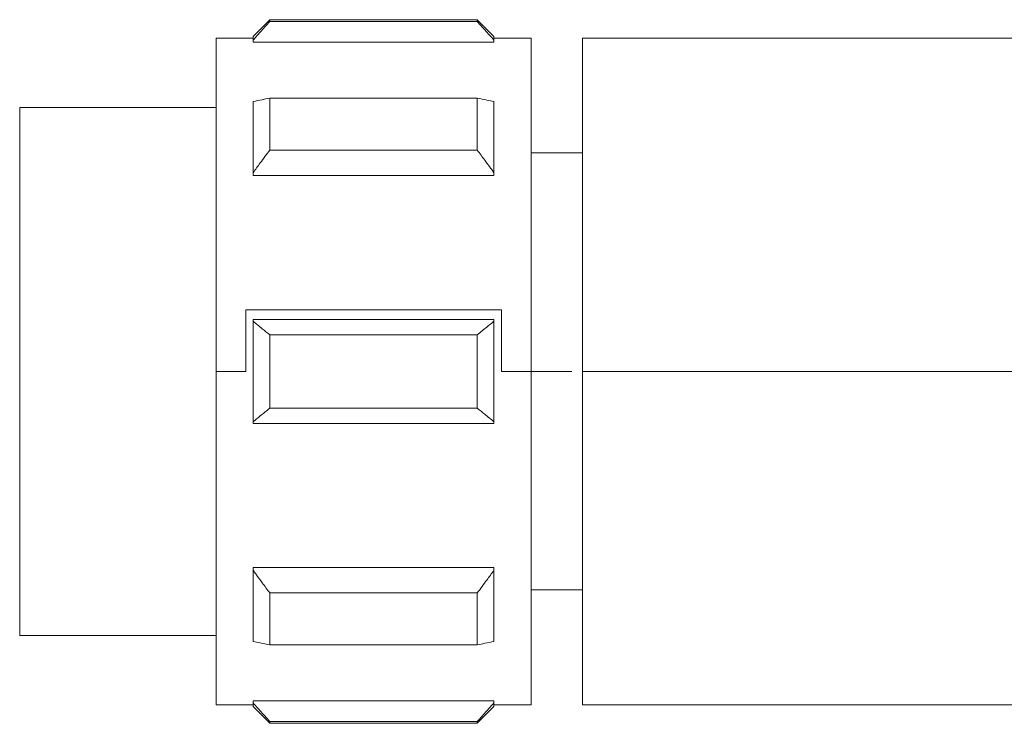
# Model space of a CAD drawing. Header units: millimetres. Extents: x -456 to 1926, y -70 to 431.
# Tile 34 of 44: x 1018 to 1045, y 155 to 174. Entities that reach past the tile are written whole.
import ezdxf

# ---------------------------------------------------------------- set-up
doc = ezdxf.new("R2010")
doc.units = ezdxf.units.MM
doc.linetypes.add('SLD-Solid', pattern=[0])

msp = doc.modelspace()

# ---------------------------------------------------------------- linework, layer by layer
at = {"color": 7, "linetype": 'SLD-Solid', "lineweight": 18}
for p, q in [((1024.989, 174.085), (1024.539, 173.635)), ((1030.589, 174.085), (1024.989, 174.085)), ((1024.989, 174.033), (1024.989, 174.085)), ((1031.039, 173.635), (1030.589, 174.085)), ((1030.589, 174.085), (1030.589, 174.033)), ((1030.589, 174.033), (1024.989, 174.033)), ((1024.539, 173.585), (1023.539, 173.585)), ((1023.539, 164.585), (1023.539, 173.585)), ((1024.539, 173.532), (1024.539, 173.635)), ((1031.039, 173.635), (1031.039, 173.532)), ((1032.039, 173.585), (1031.039, 173.585)), ((1032.039, 173.585), (1032.039, 164.585)), ((1045.427, 173.585), (1033.427, 173.585)), ((1033.427, 173.585), (1033.427, 164.585)), ((1024.539, 173.475), (1024.539, 173.532)), ((1031.039, 173.475), (1024.539, 173.475)), ((1031.039, 173.532), (1031.039, 173.475)), ((1024.989, 170.564), (1024.989, 171.968)), ((1030.589, 171.968), (1024.989, 171.968)), ((1030.589, 171.968), (1030.589, 170.564)), ((1023.539, 171.71), (1018.239, 171.71)), ((1018.239, 171.71), (1018.239, 157.46)), ((1024.539, 169.951), (1024.539, 171.872)), ((1031.039, 171.872), (1031.039, 169.951)), ((1030.589, 170.564), (1024.989, 170.564)), ((1033.427, 170.485), (1032.039, 170.485)), ((1024.539, 169.881), (1024.539, 169.951)), ((1031.039, 169.881), (1024.539, 169.881)), ((1031.039, 169.951), (1031.039, 169.881)), ((1031.246, 166.246), (1024.339, 166.246)), ((1024.339, 164.585), (1024.339, 166.246)), ((1031.246, 164.585), (1031.246, 166.246)), ((1024.539, 165.943), (1024.539, 165.985)), ((1031.039, 165.985), (1024.539, 165.985)), ((1024.539, 163.226), (1024.539, 165.943)), ((1031.039, 165.985), (1031.039, 165.943)), ((1031.039, 165.943), (1031.039, 163.226)), ((1024.989, 163.592), (1024.989, 165.578)), ((1030.589, 165.578), (1024.989, 165.578)), ((1030.589, 165.578), (1030.589, 163.592)), ((1023.539, 164.585), (1024.339, 164.585)), ((1023.539, 155.585), (1023.539, 164.585)), ((1031.246, 164.585), (1032.039, 164.585)), ((1032.039, 164.585), (1032.039, 155.585)), ((1032.039, 164.585), (1033.139, 164.585)), ((1033.427, 164.585), (1033.427, 155.585)), ((1033.427, 164.585), (1046.2, 164.585)), ((1030.589, 163.592), (1024.989, 163.592)), ((1024.539, 163.185), (1024.539, 163.226)), ((1031.039, 163.185), (1024.539, 163.185)), ((1031.039, 163.226), (1031.039, 163.185)), ((1031.039, 159.288), (1024.539, 159.288)), ((1024.539, 159.218), (1024.539, 159.288)), ((1024.539, 157.297), (1024.539, 159.218)), ((1031.039, 159.288), (1031.039, 159.218)), ((1031.039, 159.218), (1031.039, 157.297)), ((1032.039, 158.685), (1033.427, 158.685)), ((1030.589, 158.606), (1024.989, 158.606)), ((1024.989, 157.202), (1024.989, 158.606)), ((1030.589, 158.606), (1030.589, 157.202)), ((1018.239, 157.46), (1023.539, 157.46)), ((1030.589, 157.202), (1024.989, 157.202)), ((1023.539, 155.585), (1024.539, 155.585)), ((1031.039, 155.694), (1024.539, 155.694)), ((1024.539, 155.637), (1024.539, 155.694)), ((1024.539, 155.535), (1024.539, 155.637)), ((1024.539, 155.535), (1024.989, 155.085)), ((1030.589, 155.085), (1031.039, 155.535)), ((1031.039, 155.694), (1031.039, 155.637)), ((1031.039, 155.637), (1031.039, 155.535)), ((1031.039, 155.585), (1032.039, 155.585)), ((1033.427, 155.585), (1045.427, 155.585)), ((1030.589, 155.137), (1024.989, 155.137)), ((1024.989, 155.085), (1024.989, 155.137)), ((1024.989, 155.085), (1030.589, 155.085)), ((1030.589, 155.137), (1030.589, 155.085))]:
    msp.add_line(p, q, dxfattribs=at)
for points, knots in [([(1024.989, 174.033), (1024.902, 173.938), (1024.751, 173.772), (1024.602, 173.605), (1024.539, 173.532)], [0, 0, 0, 0, 0.569214, 1, 1, 1, 1]), ([(1031.039, 173.532), (1030.957, 173.625), (1030.808, 173.792), (1030.657, 173.958), (1030.589, 174.033)], [0, 0, 0, 0, 0.550612, 1, 1, 1, 1]), ([(1024.539, 171.872), (1024.62, 171.89), (1024.769, 171.922), (1024.92, 171.953), (1024.989, 171.968)], [0, 0, 0, 0, 0.550612, 1, 1, 1, 1]), ([(1030.589, 171.968), (1030.675, 171.949), (1030.826, 171.918), (1030.975, 171.886), (1031.039, 171.872)], [0, 0, 0, 0, 0.569214, 1, 1, 1, 1]), ([(1024.989, 170.564), (1024.902, 170.448), (1024.751, 170.245), (1024.602, 170.04), (1024.539, 169.951)], [0, 0, 0, 0, 0.5692143, 1, 1, 1, 1]), ([(1031.039, 169.951), (1030.957, 170.064), (1030.808, 170.269), (1030.657, 170.472), (1030.589, 170.564)], [0, 0, 0, 0, 0.550612, 1, 1, 1, 1]), ([(1024.539, 165.943), (1024.62, 165.876), (1024.769, 165.753), (1024.92, 165.632), (1024.989, 165.578)], [0, 0, 0, 0, 0.550612, 1, 1, 1, 1]), ([(1030.589, 165.578), (1030.675, 165.647), (1030.826, 165.768), (1030.975, 165.89), (1031.039, 165.943)], [0, 0, 0, 0, 0.569214, 1, 1, 1, 1]), ([(1024.989, 163.592), (1024.902, 163.523), (1024.751, 163.402), (1024.602, 163.279), (1024.539, 163.226)], [0, 0, 0, 0, 0.569214, 1, 1, 1, 1]), ([(1031.039, 163.226), (1030.957, 163.294), (1030.808, 163.416), (1030.657, 163.538), (1030.589, 163.592)], [0, 0, 0, 0, 0.550612, 1, 1, 1, 1]), ([(1024.539, 159.218), (1024.62, 159.105), (1024.769, 158.9), (1024.92, 158.697), (1024.989, 158.606)], [0, 0, 0, 0, 0.550612, 1, 1, 1, 1]), ([(1030.589, 158.606), (1030.675, 158.722), (1030.826, 158.925), (1030.975, 159.13), (1031.039, 159.218)], [0, 0, 0, 0, 0.569214, 1, 1, 1, 1]), ([(1024.989, 157.202), (1024.902, 157.22), (1024.751, 157.252), (1024.602, 157.284), (1024.539, 157.297)], [0, 0, 0, 0, 0.569214, 1, 1, 1, 1]), ([(1031.039, 157.297), (1030.957, 157.28), (1030.808, 157.248), (1030.657, 157.216), (1030.589, 157.202)], [0, 0, 0, 0, 0.550612, 1, 1, 1, 1]), ([(1024.539, 155.637), (1024.62, 155.545), (1024.769, 155.377), (1024.92, 155.211), (1024.989, 155.137)], [0, 0, 0, 0, 0.550612, 1, 1, 1, 1]), ([(1030.589, 155.137), (1030.675, 155.231), (1030.826, 155.397), (1030.975, 155.565), (1031.039, 155.637)], [0, 0, 0, 0, 0.5692143, 1, 1, 1, 1])]:
    msp.add_open_spline(points, degree=3, knots=knots, dxfattribs=at)

doc.saveas('drawing.dxf')
